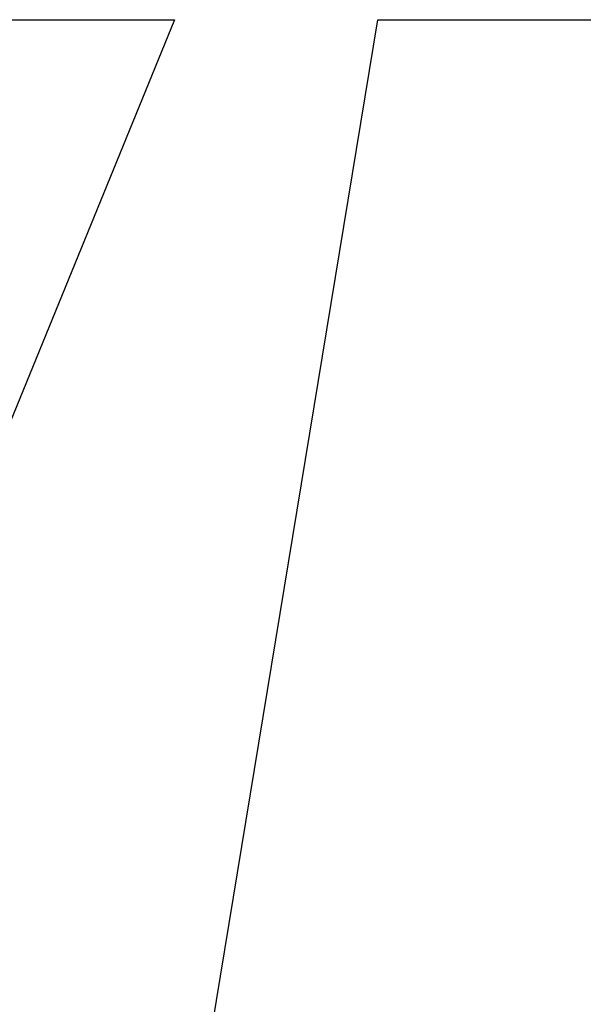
# Model space of a CAD drawing. Extents: x -4.2 to 4.1, y -6.8 to 5.8.
# Tile 206 of 214: x -1.1466 to -1.054, y -2.43 to -2.2684. Entities that reach past the tile are written whole.
import ezdxf

# ---------------------------------------------------------------- set-up
doc = ezdxf.new("R2010")
doc.units = 0
doc.layers.get('0').update_dxf_attribs({"linetype": 'CONTINUOUS'})

# ---------------------------------------------------------------- blocks, each defined once
blk = doc.blocks.new('*U1')
for p, q in [((-1.12111, -2.26839, 4.435), (-1.23648, -2.55046, 4.435)), ((-1.12111, -2.26839, 4.4349), (-1.23648, -2.55046, 4.4349)), ((-1.17108, -2.26839, 4.435), (-1.12111, -2.26839, 4.435)), ((-1.17108, -2.26839, 4.4349), (-1.12111, -2.26839, 4.4349)), ((-1.13378, -2.54839, 4.435), (-1.08773, -2.26839, 4.435)), ((-1.13378, -2.54839, 4.4349), (-1.08773, -2.26839, 4.4349)), ((-1.08773, -2.26839, 4.435), (-0.98203, -2.26839, 4.435)), ((-1.08773, -2.26839, 4.4349), (-0.98203, -2.26839, 4.4349))]:
    blk.add_line(p, q)
at = {"extrusion": (0.925583, -0.378545, 0)}
for p, q in [((-1.12111, -2.26839, 4.4349), (-1.23648, -2.55046, 4.4349)), ((-1.12111, -2.26839, 4.435), (-1.23648, -2.55046, 4.435)), ((-1.12111, -2.26839, 4.435), (-1.12111, -2.26839, 4.4349))]:
    blk.add_line(p, q, dxfattribs=at)
at = {"extrusion": (0, 1, 0)}
for p, q in [((-1.17108, -2.26839, 4.4349), (-1.12111, -2.26839, 4.4349)), ((-1.17108, -2.26839, 4.435), (-1.12111, -2.26839, 4.435)), ((-1.12111, -2.26839, 4.435), (-1.12111, -2.26839, 4.4349)), ((-1.08773, -2.26839, 4.4349), (-0.98203, -2.26839, 4.4349)), ((-1.08773, -2.26839, 4.435), (-1.08773, -2.26839, 4.4349)), ((-1.08773, -2.26839, 4.435), (-0.98203, -2.26839, 4.435))]:
    blk.add_line(p, q, dxfattribs=at)
at = {"extrusion": (-0.986743, 0.162293, 0)}
for p, q in [((-1.13378, -2.54839, 4.4349), (-1.08773, -2.26839, 4.4349)), ((-1.13378, -2.54839, 4.435), (-1.08773, -2.26839, 4.435)), ((-1.08773, -2.26839, 4.435), (-1.08773, -2.26839, 4.4349))]:
    blk.add_line(p, q, dxfattribs=at)

msp = doc.modelspace()

# ---------------------------------------------------------------- block references
msp.add_blockref('*U1', (0, 0))

doc.saveas('drawing.dxf')
